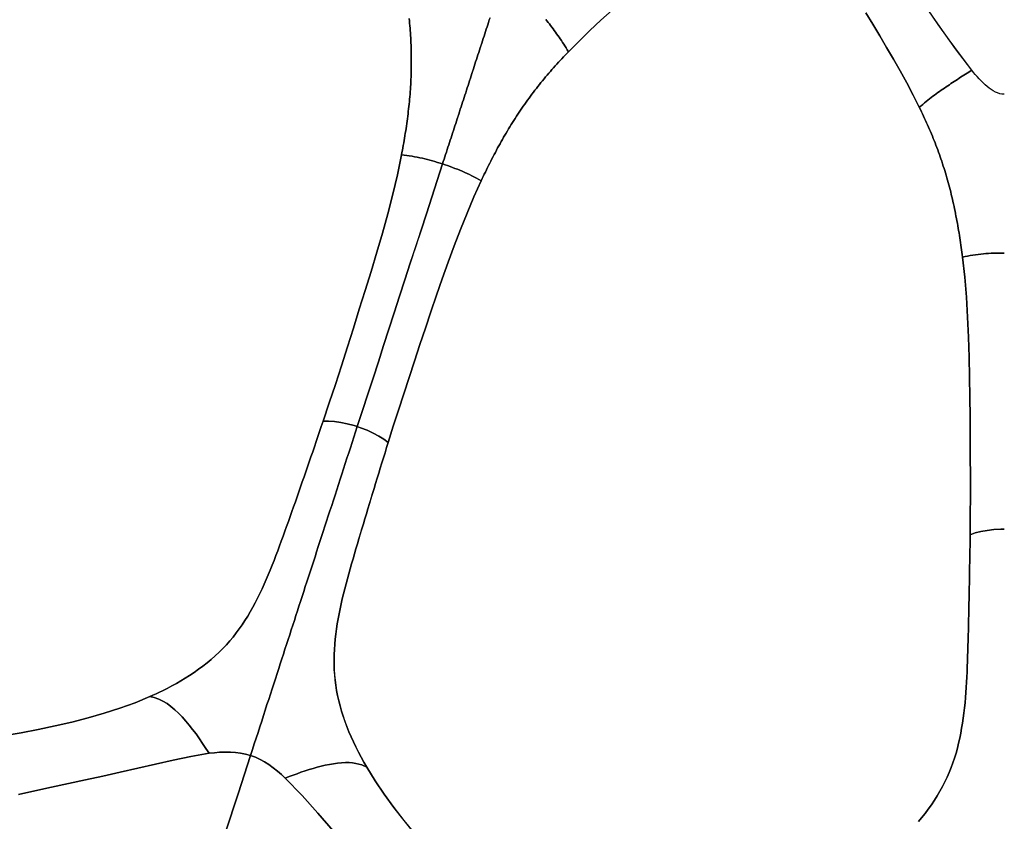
# Model space of a CAD drawing. Header units: centimetres. Extents: x -49.6 to 49.6, y -49.6 to 49.6.
# Tile 9 of 61: x -12.6 to 0, y -30.6 to -20.3. Entities that reach past the tile are written whole.
import ezdxf

# ---------------------------------------------------------------- set-up
doc = ezdxf.new("R2010")
doc.units = ezdxf.units.CM
doc.layers.get('0').update_dxf_attribs({"true_color": 0x5890e1})

msp = doc.modelspace()

# ---------------------------------------------------------------- linework, layer by layer
at = {"color": 16, "true_color": 0x870606}
for points in [[(-5.029, -20.199, 0), (-5.173, -20.329, 0), (-5.314, -20.46, 0), (-5.453, -20.595, 0), (-5.589, -20.732, 0), (-5.611, -20.754, 0), (-5.632, -20.777, 0), (-5.654, -20.799, 0), (-5.675, -20.822, 0), (-5.696, -20.845, 0), (-5.717, -20.868, 0), (-5.738, -20.891, 0), (-5.759, -20.914, 0), (-5.78, -20.937, 0), (-5.801, -20.961, 0), (-5.821, -20.984, 0), (-5.842, -21.008, 0), (-5.862, -21.032, 0), (-5.882, -21.056, 0), (-5.902, -21.08, 0), (-5.922, -21.104, 0), (-5.942, -21.128, 0), (-5.962, -21.153, 0), (-5.981, -21.177, 0), (-6.001, -21.202, 0), (-6.02, -21.227, 0), (-6.039, -21.252, 0), (-6.058, -21.277, 0), (-6.077, -21.302, 0), (-6.095, -21.328, 0), (-6.114, -21.353, 0), (-6.132, -21.379, 0), (-6.15, -21.404, 0), (-6.168, -21.43, 0), (-6.186, -21.456, 0), (-6.203, -21.482, 0), (-6.221, -21.508, 0), (-6.238, -21.534, 0), (-6.256, -21.56, 0), (-6.273, -21.587, 0), (-6.29, -21.614, 0), (-6.307, -21.64, 0), (-6.323, -21.667, 0), (-6.34, -21.694, 0), (-6.356, -21.721, 0), (-6.372, -21.748, 0), (-6.388, -21.775, 0), (-6.404, -21.802, 0), (-6.42, -21.829, 0), (-6.435, -21.856, 0), (-6.451, -21.884, 0), (-6.466, -21.911, 0), (-6.481, -21.938, 0), (-6.497, -21.966, 0), (-6.512, -21.994, 0), (-6.526, -22.022, 0), (-6.541, -22.049, 0), (-6.556, -22.077, 0), (-6.57, -22.105, 0), (-6.585, -22.133, 0), (-6.599, -22.161, 0), (-6.613, -22.189, 0), (-6.627, -22.217, 0), (-6.641, -22.245, 0), (-6.655, -22.274, 0), (-6.668, -22.302, 0), (-6.682, -22.33, 0), (-6.695, -22.358, 0), (-6.708, -22.387, 0), (-6.802, -22.593, 0), (-6.89, -22.8, 0), (-6.974, -23.01, 0), (-7.055, -23.219, 0), (-7.133, -23.431, 0), (-7.208, -23.643, 0), (-7.281, -23.854, 0), (-7.352, -24.064, 0), (-7.423, -24.276, 0), (-7.494, -24.486, 0), (-7.564, -24.697, 0), (-7.633, -24.906, 0), (-7.702, -25.116, 0), (-7.77, -25.324, 0), (-7.836, -25.533, 0), (-7.901, -25.74, 0), (-7.921, -25.806, 0), (-7.941, -25.872, 0), (-7.962, -25.938, 0), (-7.982, -26.003, 0), (-8.002, -26.069, 0), (-8.022, -26.134, 0), (-8.042, -26.199, 0), (-8.062, -26.264, 0), (-8.082, -26.329, 0), (-8.102, -26.394, 0), (-8.122, -26.459, 0), (-8.141, -26.524, 0), (-8.161, -26.589, 0), (-8.18, -26.653, 0), (-8.2, -26.718, 0), (-8.219, -26.782, 0), (-8.238, -26.847, 0), (-8.258, -26.911, 0), (-8.276, -26.975, 0), (-8.295, -27.039, 0), (-8.314, -27.104, 0), (-8.333, -27.168, 0), (-8.351, -27.232, 0), (-8.37, -27.296, 0), (-8.388, -27.36, 0), (-8.406, -27.424, 0), (-8.423, -27.488, 0), (-8.441, -27.552, 0), (-8.457, -27.616, 0), (-8.473, -27.68, 0), (-8.489, -27.744, 0), (-8.504, -27.808, 0), (-8.518, -27.872, 0), (-8.531, -27.936, 0), (-8.543, -28, 0), (-8.554, -28.065, 0), (-8.564, -28.13, 0), (-8.573, -28.195, 0), (-8.58, -28.26, 0), (-8.586, -28.325, 0), (-8.591, -28.391, 0), (-8.594, -28.456, 0), (-8.595, -28.522, 0), (-8.594, -28.588, 0), (-8.592, -28.653, 0), (-8.588, -28.719, 0), (-8.581, -28.785, 0), (-8.573, -28.851, 0), (-8.562, -28.917, 0), (-8.549, -28.984, 0), (-8.534, -29.05, 0), (-8.517, -29.116, 0), (-8.498, -29.183, 0), (-8.477, -29.249, 0), (-8.455, -29.315, 0), (-8.43, -29.38, 0), (-8.404, -29.447, 0), (-8.376, -29.512, 0), (-8.347, -29.577, 0), (-8.316, -29.642, 0), (-8.283, -29.708, 0), (-8.249, -29.773, 0), (-8.213, -29.837, 0), (-8.176, -29.901, 0), (-8.069, -30.075, 0), (-7.953, -30.246, 0), (-7.828, -30.417, 0), (-7.698, -30.585, 0), (-7.557, -30.754, 0)], [(-5.881, -20.318, 0), (-5.865, -20.338, 0), (-5.849, -20.357, 0), (-5.834, -20.377, 0), (-5.818, -20.398, 0), (-5.803, -20.418, 0), (-5.787, -20.438, 0), (-5.772, -20.459, 0), (-5.756, -20.48, 0), (-5.741, -20.501, 0), (-5.726, -20.523, 0), (-5.71, -20.544, 0), (-5.695, -20.566, 0), (-5.68, -20.589, 0), (-5.664, -20.612, 0), (-5.649, -20.635, 0), (-5.634, -20.658, 0), (-5.619, -20.683, 0), (-5.604, -20.707, 0), (-5.589, -20.732, 0), (-5.453, -20.595, 0), (-5.314, -20.46, 0), (-5.173, -20.329, 0), (-5.029, -20.199, 0)], [(-1.776, -20.235, 0), (-1.686, -20.381, 0), (-1.597, -20.528, 0), (-1.509, -20.677, 0), (-1.421, -20.827, 0), (-1.335, -20.978, 0), (-1.251, -21.131, 0), (-1.169, -21.287, 0), (-1.09, -21.444, 0), (-1.068, -21.426, 0), (-1.046, -21.407, 0), (-1.024, -21.389, 0), (-1.003, -21.371, 0), (-0.981, -21.354, 0), (-0.96, -21.337, 0), (-0.938, -21.32, 0), (-0.917, -21.304, 0), (-0.895, -21.288, 0), (-0.874, -21.272, 0), (-0.853, -21.257, 0), (-0.832, -21.242, 0), (-0.811, -21.227, 0), (-0.789, -21.212, 0), (-0.768, -21.198, 0), (-0.747, -21.183, 0), (-0.726, -21.169, 0), (-0.705, -21.155, 0), (-0.685, -21.141, 0), (-0.664, -21.127, 0), (-0.643, -21.114, 0), (-0.622, -21.1, 0), (-0.601, -21.087, 0), (-0.581, -21.073, 0), (-0.56, -21.06, 0), (-0.539, -21.047, 0), (-0.519, -21.034, 0), (-0.498, -21.021, 0), (-0.478, -21.009, 0), (-0.457, -20.996, 0), (-0.437, -20.983, 0), (-0.416, -20.97, 0), (-0.624, -20.695, 0), (-0.822, -20.416, 0), (-1.018, -20.136, 0)], [(0, -21.277, 0), (-0.03, -21.275, 0), (-0.059, -21.27, 0), (-0.087, -21.261, 0), (-0.114, -21.249, 0), (-0.143, -21.234, 0), (-0.17, -21.217, 0), (-0.196, -21.198, 0), (-0.221, -21.178, 0), (-0.247, -21.155, 0), (-0.273, -21.13, 0), (-0.299, -21.105, 0), (-0.324, -21.078, 0), (-0.348, -21.051, 0), (-0.372, -21.024, 0), (-0.395, -20.997, 0), (-0.416, -20.97, 0), (-0.564, -20.777, 0), (-0.707, -20.58, 0), (-0.847, -20.382, 0), (-0.986, -20.183, 0)], [(-12.832, -29.5, 0), (-12.609, -29.46, 0), (-12.39, -29.417, 0), (-12.172, -29.372, 0), (-11.959, -29.323, 0), (-11.748, -29.268, 0), (-11.543, -29.21, 0), (-11.342, -29.145, 0), (-11.147, -29.075, 0), (-10.958, -28.997, 0), (-10.917, -28.978, 0), (-10.876, -28.96, 0), (-10.835, -28.941, 0), (-10.795, -28.921, 0), (-10.735, -28.891, 0), (-10.675, -28.86, 0), (-10.617, -28.828, 0), (-10.56, -28.795, 0), (-10.504, -28.761, 0), (-10.448, -28.726, 0), (-10.39, -28.687, 0), (-10.333, -28.647, 0), (-10.278, -28.607, 0), (-10.224, -28.564, 0), (-10.172, -28.521, 0), (-10.12, -28.476, 0), (-10.07, -28.429, 0), (-10.022, -28.381, 0), (-9.976, -28.333, 0), (-9.932, -28.283, 0), (-9.89, -28.233, 0), (-9.85, -28.181, 0), (-9.811, -28.129, 0), (-9.773, -28.075, 0), (-9.737, -28.021, 0), (-9.702, -27.965, 0), (-9.669, -27.909, 0), (-9.636, -27.852, 0), (-9.605, -27.794, 0), (-9.575, -27.736, 0), (-9.546, -27.677, 0), (-9.518, -27.617, 0), (-9.49, -27.557, 0), (-9.464, -27.496, 0), (-9.438, -27.436, 0), (-9.413, -27.375, 0), (-9.388, -27.314, 0), (-9.364, -27.252, 0), (-9.341, -27.19, 0), (-9.317, -27.128, 0), (-9.294, -27.066, 0), (-9.271, -27.003, 0), (-9.248, -26.941, 0), (-9.226, -26.878, 0), (-9.203, -26.816, 0), (-9.181, -26.753, 0), (-9.158, -26.69, 0), (-9.136, -26.626, 0), (-9.113, -26.563, 0), (-9.091, -26.499, 0), (-9.069, -26.436, 0), (-9.046, -26.372, 0), (-9.024, -26.308, 0), (-9.002, -26.244, 0), (-8.98, -26.18, 0), (-8.958, -26.116, 0), (-8.935, -26.051, 0), (-8.913, -25.987, 0), (-8.891, -25.923, 0), (-8.869, -25.858, 0), (-8.847, -25.794, 0), (-8.825, -25.729, 0), (-8.803, -25.664, 0), (-8.781, -25.599, 0), (-8.758, -25.534, 0), (-8.736, -25.469, 0), (-8.656, -25.233, 0), (-8.578, -24.995, 0), (-8.5, -24.756, 0), (-8.423, -24.516, 0), (-8.347, -24.275, 0), (-8.271, -24.033, 0), (-8.195, -23.791, 0), (-8.12, -23.547, 0), (-8.045, -23.302, 0), (-7.974, -23.056, 0), (-7.905, -22.808, 0), (-7.841, -22.559, 0), (-7.783, -22.308, 0), (-7.73, -22.055, 0), (-7.724, -22.024, 0), (-7.718, -21.994, 0), (-7.713, -21.963, 0), (-7.707, -21.932, 0), (-7.702, -21.902, 0), (-7.696, -21.871, 0), (-7.691, -21.84, 0), (-7.686, -21.809, 0), (-7.681, -21.778, 0), (-7.676, -21.747, 0), (-7.672, -21.716, 0), (-7.667, -21.685, 0), (-7.663, -21.654, 0), (-7.658, -21.622, 0), (-7.654, -21.591, 0), (-7.65, -21.56, 0), (-7.646, -21.529, 0), (-7.643, -21.497, 0), (-7.639, -21.466, 0), (-7.636, -21.434, 0), (-7.632, -21.403, 0), (-7.629, -21.372, 0), (-7.626, -21.34, 0), (-7.624, -21.309, 0), (-7.621, -21.277, 0), (-7.619, -21.246, 0), (-7.616, -21.214, 0), (-7.614, -21.183, 0), (-7.612, -21.151, 0), (-7.611, -21.119, 0), (-7.609, -21.088, 0), (-7.608, -21.056, 0), (-7.607, -21.025, 0), (-7.606, -20.994, 0), (-7.605, -20.962, 0), (-7.604, -20.931, 0), (-7.604, -20.9, 0), (-7.604, -20.868, 0), (-7.604, -20.837, 0), (-7.604, -20.806, 0), (-7.604, -20.774, 0), (-7.605, -20.743, 0), (-7.605, -20.712, 0), (-7.606, -20.68, 0), (-7.607, -20.649, 0), (-7.609, -20.617, 0), (-7.61, -20.586, 0), (-7.612, -20.554, 0), (-7.614, -20.523, 0), (-7.616, -20.492, 0), (-7.618, -20.461, 0), (-7.621, -20.43, 0), (-7.623, -20.399, 0), (-7.626, -20.368, 0), (-7.629, -20.337, 0), (-7.632, -20.306, 0)], [(-7.632, -20.306, 0), (-7.629, -20.337, 0), (-7.626, -20.368, 0), (-7.623, -20.399, 0), (-7.621, -20.43, 0), (-7.618, -20.461, 0), (-7.616, -20.492, 0), (-7.614, -20.523, 0), (-7.612, -20.554, 0), (-7.61, -20.586, 0), (-7.609, -20.617, 0), (-7.607, -20.649, 0), (-7.606, -20.68, 0), (-7.605, -20.712, 0), (-7.605, -20.743, 0), (-7.604, -20.774, 0), (-7.604, -20.806, 0), (-7.604, -20.837, 0), (-7.604, -20.868, 0), (-7.604, -20.9, 0), (-7.604, -20.931, 0), (-7.605, -20.962, 0), (-7.606, -20.994, 0), (-7.607, -21.025, 0), (-7.608, -21.056, 0), (-7.609, -21.088, 0), (-7.611, -21.119, 0), (-7.612, -21.151, 0), (-7.614, -21.183, 0), (-7.616, -21.214, 0), (-7.619, -21.246, 0), (-7.621, -21.277, 0), (-7.624, -21.309, 0), (-7.626, -21.34, 0), (-7.629, -21.372, 0), (-7.632, -21.403, 0), (-7.636, -21.434, 0), (-7.639, -21.466, 0), (-7.643, -21.497, 0), (-7.646, -21.529, 0), (-7.65, -21.56, 0), (-7.654, -21.591, 0), (-7.658, -21.622, 0), (-7.663, -21.654, 0), (-7.667, -21.685, 0), (-7.672, -21.716, 0), (-7.676, -21.747, 0), (-7.681, -21.778, 0), (-7.686, -21.809, 0), (-7.691, -21.84, 0), (-7.696, -21.871, 0), (-7.702, -21.902, 0), (-7.707, -21.932, 0), (-7.713, -21.963, 0), (-7.718, -21.994, 0), (-7.724, -22.024, 0), (-7.73, -22.055, 0), (-7.696, -22.059, 0), (-7.663, -22.062, 0), (-7.63, -22.067, 0), (-7.594, -22.072, 0), (-7.562, -22.078, 0), (-7.529, -22.084, 0), (-7.496, -22.091, 0), (-7.462, -22.098, 0), (-7.43, -22.106, 0), (-7.398, -22.114, 0), (-7.366, -22.123, 0), (-7.333, -22.132, 0), (-7.301, -22.141, 0), (-7.268, -22.151, 0), (-7.236, -22.161, 0), (-7.203, -22.171, 0), (-7.194, -22.14, 0), (-7.184, -22.11, 0), (-7.174, -22.079, 0), (-7.164, -22.048, 0), (-7.154, -22.018, 0), (-7.144, -21.987, 0), (-7.134, -21.956, 0), (-7.124, -21.926, 0), (-7.114, -21.895, 0), (-7.104, -21.865, 0), (-7.094, -21.834, 0), (-7.084, -21.804, 0), (-7.074, -21.774, 0), (-7.065, -21.743, 0), (-7.055, -21.713, 0), (-7.045, -21.683, 0), (-7.035, -21.652, 0), (-7.025, -21.622, 0), (-7.015, -21.591, 0), (-7.005, -21.561, 0), (-6.996, -21.531, 0), (-6.986, -21.501, 0), (-6.976, -21.47, 0), (-6.966, -21.44, 0), (-6.956, -21.409, 0), (-6.946, -21.379, 0), (-6.936, -21.349, 0), (-6.927, -21.318, 0), (-6.917, -21.288, 0), (-6.907, -21.258, 0), (-6.897, -21.227, 0), (-6.887, -21.197, 0), (-6.877, -21.166, 0), (-6.867, -21.134, 0), (-6.857, -21.104, 0), (-6.847, -21.073, 0), (-6.837, -21.043, 0), (-6.827, -21.012, 0), (-6.817, -20.982, 0), (-6.808, -20.952, 0), (-6.798, -20.923, 0), (-6.788, -20.893, 0), (-6.779, -20.863, 0), (-6.769, -20.833, 0), (-6.759, -20.803, 0), (-6.75, -20.773, 0), (-6.74, -20.743, 0), (-6.73, -20.713, 0), (-6.72, -20.683, 0), (-6.71, -20.653, 0), (-6.701, -20.623, 0), (-6.691, -20.593, 0), (-6.681, -20.563, 0), (-6.672, -20.534, 0), (-6.662, -20.504, 0), (-6.652, -20.474, 0), (-6.643, -20.445, 0), (-6.633, -20.415, 0), (-6.623, -20.386, 0), (-6.614, -20.356, 0), (-6.604, -20.325, 0), (-6.594, -20.296, 0)], [(-6.595, -20.296, 0), (-6.604, -20.325, 0), (-6.614, -20.356, 0), (-6.624, -20.386, 0), (-6.633, -20.415, 0), (-6.643, -20.445, 0), (-6.652, -20.474, 0), (-6.662, -20.504, 0), (-6.672, -20.534, 0), (-6.681, -20.563, 0), (-6.691, -20.593, 0), (-6.701, -20.623, 0), (-6.711, -20.653, 0), (-6.72, -20.683, 0), (-6.73, -20.713, 0), (-6.74, -20.743, 0), (-6.75, -20.773, 0), (-6.759, -20.803, 0), (-6.769, -20.833, 0), (-6.779, -20.863, 0), (-6.788, -20.893, 0), (-6.798, -20.923, 0), (-6.808, -20.952, 0), (-6.818, -20.982, 0), (-6.827, -21.012, 0), (-6.837, -21.043, 0), (-6.847, -21.073, 0), (-6.857, -21.104, 0), (-6.867, -21.134, 0), (-6.877, -21.166, 0), (-6.887, -21.197, 0), (-6.897, -21.227, 0), (-6.907, -21.258, 0), (-6.917, -21.288, 0), (-6.927, -21.318, 0), (-6.937, -21.349, 0), (-6.947, -21.379, 0), (-6.956, -21.409, 0), (-6.966, -21.44, 0), (-6.976, -21.47, 0), (-6.986, -21.501, 0), (-6.996, -21.531, 0), (-7.006, -21.561, 0), (-7.016, -21.591, 0), (-7.025, -21.622, 0), (-7.035, -21.652, 0), (-7.045, -21.683, 0), (-7.055, -21.713, 0), (-7.065, -21.743, 0), (-7.075, -21.774, 0), (-7.085, -21.804, 0), (-7.094, -21.834, 0), (-7.104, -21.865, 0), (-7.114, -21.895, 0), (-7.124, -21.926, 0), (-7.134, -21.956, 0), (-7.144, -21.987, 0), (-7.154, -22.018, 0), (-7.164, -22.048, 0), (-7.174, -22.079, 0), (-7.184, -22.11, 0), (-7.194, -22.14, 0), (-7.204, -22.171, 0), (-7.172, -22.181, 0), (-7.139, -22.192, 0), (-7.107, -22.204, 0), (-7.075, -22.215, 0), (-7.044, -22.227, 0), (-7.013, -22.239, 0), (-6.982, -22.251, 0), (-6.952, -22.264, 0), (-6.92, -22.278, 0), (-6.888, -22.292, 0), (-6.858, -22.306, 0), (-6.829, -22.321, 0), (-6.796, -22.338, 0), (-6.767, -22.354, 0), (-6.738, -22.37, 0), (-6.708, -22.387, 0), (-6.695, -22.358, 0), (-6.682, -22.33, 0), (-6.668, -22.302, 0), (-6.655, -22.274, 0), (-6.641, -22.245, 0), (-6.627, -22.217, 0), (-6.613, -22.189, 0), (-6.599, -22.161, 0), (-6.585, -22.133, 0), (-6.57, -22.105, 0), (-6.556, -22.077, 0), (-6.541, -22.049, 0), (-6.526, -22.022, 0), (-6.512, -21.994, 0), (-6.497, -21.966, 0), (-6.481, -21.938, 0), (-6.466, -21.911, 0), (-6.451, -21.884, 0), (-6.435, -21.856, 0), (-6.42, -21.829, 0), (-6.404, -21.802, 0), (-6.388, -21.775, 0), (-6.372, -21.748, 0), (-6.356, -21.721, 0), (-6.34, -21.694, 0), (-6.323, -21.667, 0), (-6.307, -21.64, 0), (-6.29, -21.614, 0), (-6.273, -21.587, 0), (-6.256, -21.56, 0), (-6.238, -21.534, 0), (-6.221, -21.508, 0), (-6.203, -21.482, 0), (-6.186, -21.456, 0), (-6.168, -21.43, 0), (-6.15, -21.404, 0), (-6.132, -21.379, 0), (-6.114, -21.353, 0), (-6.095, -21.328, 0), (-6.077, -21.302, 0), (-6.058, -21.277, 0), (-6.039, -21.252, 0), (-6.02, -21.227, 0), (-6.001, -21.202, 0), (-5.981, -21.177, 0), (-5.962, -21.153, 0), (-5.942, -21.128, 0), (-5.922, -21.104, 0), (-5.902, -21.08, 0), (-5.882, -21.056, 0), (-5.862, -21.032, 0), (-5.842, -21.008, 0), (-5.821, -20.984, 0), (-5.801, -20.961, 0), (-5.78, -20.937, 0), (-5.759, -20.914, 0), (-5.738, -20.891, 0), (-5.717, -20.868, 0), (-5.696, -20.845, 0), (-5.675, -20.822, 0), (-5.654, -20.799, 0), (-5.632, -20.777, 0), (-5.611, -20.754, 0), (-5.589, -20.732, 0), (-5.604, -20.707, 0), (-5.619, -20.683, 0), (-5.634, -20.658, 0), (-5.649, -20.635, 0), (-5.664, -20.612, 0), (-5.68, -20.589, 0), (-5.695, -20.566, 0), (-5.71, -20.544, 0), (-5.726, -20.523, 0), (-5.741, -20.501, 0), (-5.756, -20.48, 0), (-5.772, -20.459, 0), (-5.787, -20.438, 0), (-5.803, -20.418, 0), (-5.818, -20.398, 0), (-5.834, -20.377, 0), (-5.849, -20.357, 0), (-5.865, -20.338, 0), (-5.881, -20.318, 0)], [(-1.102, -30.599, 0), (-1.06, -30.549, 0), (-1.017, -30.494, 0), (-0.975, -30.439, 0), (-0.935, -30.383, 0), (-0.897, -30.326, 0), (-0.86, -30.268, 0), (-0.826, -30.209, 0), (-0.793, -30.15, 0), (-0.761, -30.089, 0), (-0.733, -30.029, 0), (-0.706, -29.968, 0), (-0.682, -29.907, 0), (-0.659, -29.846, 0), (-0.638, -29.784, 0), (-0.619, -29.721, 0), (-0.602, -29.658, 0), (-0.586, -29.595, 0), (-0.571, -29.531, 0), (-0.558, -29.467, 0), (-0.547, -29.402, 0), (-0.536, -29.337, 0), (-0.526, -29.272, 0), (-0.518, -29.207, 0), (-0.511, -29.141, 0), (-0.504, -29.075, 0), (-0.498, -29.009, 0), (-0.493, -28.944, 0), (-0.489, -28.878, 0), (-0.485, -28.812, 0), (-0.481, -28.746, 0), (-0.478, -28.68, 0), (-0.476, -28.613, 0), (-0.473, -28.547, 0), (-0.471, -28.48, 0), (-0.469, -28.414, 0), (-0.466, -28.347, 0), (-0.464, -28.28, 0), (-0.463, -28.213, 0), (-0.461, -28.146, 0), (-0.459, -28.079, 0), (-0.458, -28.011, 0), (-0.456, -27.944, 0), (-0.454, -27.877, 0), (-0.453, -27.809, 0), (-0.452, -27.742, 0), (-0.45, -27.674, 0), (-0.449, -27.606, 0), (-0.448, -27.538, 0), (-0.447, -27.469, 0), (-0.446, -27.401, 0), (-0.445, -27.333, 0), (-0.444, -27.265, 0), (-0.443, -27.197, 0), (-0.441, -27.128, 0), (-0.44, -27.06, 0), (-0.439, -26.991, 0), (-0.438, -26.922, 0), (-0.436, -26.673, 0), (-0.434, -26.422, 0), (-0.434, -26.171, 0), (-0.436, -25.919, 0), (-0.437, -25.667, 0), (-0.44, -25.413, 0), (-0.443, -25.159, 0), (-0.446, -24.904, 0), (-0.451, -24.648, 0), (-0.459, -24.392, 0), (-0.471, -24.135, 0), (-0.487, -23.878, 0), (-0.508, -23.621, 0), (-0.536, -23.364, 0), (-0.54, -23.333, 0), (-0.544, -23.302, 0), (-0.548, -23.272, 0), (-0.553, -23.241, 0), (-0.557, -23.21, 0), (-0.561, -23.179, 0), (-0.566, -23.148, 0), (-0.571, -23.117, 0), (-0.576, -23.086, 0), (-0.581, -23.055, 0), (-0.586, -23.024, 0), (-0.591, -22.993, 0), (-0.596, -22.962, 0), (-0.602, -22.931, 0), (-0.608, -22.9, 0), (-0.614, -22.869, 0), (-0.62, -22.838, 0), (-0.626, -22.807, 0), (-0.632, -22.776, 0), (-0.639, -22.745, 0), (-0.645, -22.714, 0), (-0.652, -22.683, 0), (-0.659, -22.652, 0), (-0.666, -22.622, 0), (-0.673, -22.591, 0), (-0.681, -22.56, 0), (-0.688, -22.529, 0), (-0.696, -22.499, 0), (-0.704, -22.468, 0), (-0.712, -22.438, 0), (-0.72, -22.407, 0), (-0.729, -22.377, 0), (-0.737, -22.347, 0), (-0.746, -22.316, 0), (-0.755, -22.286, 0), (-0.764, -22.256, 0), (-0.773, -22.227, 0), (-0.783, -22.197, 0), (-0.793, -22.167, 0), (-0.802, -22.137, 0), (-0.812, -22.107, 0), (-0.823, -22.078, 0), (-0.833, -22.048, 0), (-0.844, -22.019, 0), (-0.854, -21.989, 0), (-0.865, -21.96, 0), (-0.877, -21.93, 0), (-0.888, -21.901, 0), (-0.899, -21.872, 0), (-0.911, -21.843, 0), (-0.923, -21.814, 0), (-0.935, -21.785, 0), (-0.947, -21.756, 0), (-0.959, -21.728, 0), (-0.971, -21.699, 0), (-0.984, -21.671, 0), (-0.997, -21.642, 0), (-1.009, -21.614, 0), (-1.022, -21.586, 0), (-1.036, -21.557, 0), (-1.049, -21.529, 0), (-1.062, -21.501, 0), (-1.076, -21.473, 0), (-1.09, -21.444, 0), (-1.169, -21.287, 0), (-1.251, -21.131, 0), (-1.335, -20.978, 0), (-1.421, -20.827, 0), (-1.509, -20.677, 0), (-1.597, -20.528, 0), (-1.686, -20.381, 0), (-1.776, -20.235, 0)], [(0, -21.277, 0), (-0.03, -21.275, 0), (-0.059, -21.27, 0), (-0.087, -21.261, 0), (-0.114, -21.249, 0), (-0.143, -21.234, 0), (-0.17, -21.217, 0), (-0.196, -21.198, 0), (-0.221, -21.178, 0), (-0.247, -21.155, 0), (-0.273, -21.13, 0), (-0.299, -21.105, 0), (-0.324, -21.078, 0), (-0.348, -21.051, 0), (-0.372, -21.024, 0), (-0.395, -20.997, 0), (-0.416, -20.97, 0), (-0.437, -20.983, 0), (-0.457, -20.996, 0), (-0.478, -21.009, 0), (-0.498, -21.021, 0), (-0.519, -21.034, 0), (-0.539, -21.047, 0), (-0.56, -21.06, 0), (-0.581, -21.073, 0), (-0.601, -21.087, 0), (-0.622, -21.1, 0), (-0.643, -21.114, 0), (-0.664, -21.127, 0), (-0.685, -21.141, 0), (-0.705, -21.155, 0), (-0.726, -21.169, 0), (-0.747, -21.183, 0), (-0.768, -21.198, 0), (-0.789, -21.212, 0), (-0.811, -21.227, 0), (-0.832, -21.242, 0), (-0.853, -21.257, 0), (-0.874, -21.272, 0), (-0.895, -21.288, 0), (-0.917, -21.304, 0), (-0.938, -21.32, 0), (-0.96, -21.337, 0), (-0.981, -21.354, 0), (-1.003, -21.371, 0), (-1.024, -21.389, 0), (-1.046, -21.407, 0), (-1.068, -21.426, 0), (-1.09, -21.444, 0), (-1.076, -21.473, 0), (-1.062, -21.501, 0), (-1.049, -21.529, 0), (-1.036, -21.557, 0), (-1.022, -21.586, 0), (-1.009, -21.614, 0), (-0.997, -21.642, 0), (-0.984, -21.671, 0), (-0.971, -21.699, 0), (-0.959, -21.728, 0), (-0.947, -21.756, 0), (-0.935, -21.785, 0), (-0.923, -21.814, 0), (-0.911, -21.843, 0), (-0.899, -21.872, 0), (-0.888, -21.901, 0), (-0.877, -21.93, 0), (-0.865, -21.96, 0), (-0.854, -21.989, 0), (-0.844, -22.019, 0), (-0.833, -22.048, 0), (-0.823, -22.078, 0), (-0.812, -22.107, 0), (-0.802, -22.137, 0), (-0.793, -22.167, 0), (-0.783, -22.197, 0), (-0.773, -22.227, 0), (-0.764, -22.256, 0), (-0.755, -22.286, 0), (-0.746, -22.316, 0), (-0.737, -22.347, 0), (-0.729, -22.377, 0), (-0.72, -22.407, 0), (-0.712, -22.438, 0), (-0.704, -22.468, 0), (-0.696, -22.499, 0), (-0.688, -22.529, 0), (-0.681, -22.56, 0), (-0.673, -22.591, 0), (-0.666, -22.622, 0), (-0.659, -22.652, 0), (-0.652, -22.683, 0), (-0.645, -22.714, 0), (-0.639, -22.745, 0), (-0.632, -22.776, 0), (-0.626, -22.807, 0), (-0.62, -22.838, 0), (-0.614, -22.869, 0), (-0.608, -22.9, 0), (-0.602, -22.931, 0), (-0.596, -22.962, 0), (-0.591, -22.993, 0), (-0.586, -23.024, 0), (-0.581, -23.055, 0), (-0.576, -23.086, 0), (-0.571, -23.117, 0), (-0.566, -23.148, 0), (-0.561, -23.179, 0), (-0.557, -23.21, 0), (-0.553, -23.241, 0), (-0.548, -23.272, 0), (-0.544, -23.302, 0), (-0.54, -23.333, 0), (-0.536, -23.364, 0), (-0.503, -23.357, 0), (-0.471, -23.351, 0), (-0.438, -23.345, 0), (-0.402, -23.339, 0), (-0.37, -23.334, 0), (-0.336, -23.33, 0), (-0.302, -23.326, 0), (-0.268, -23.323, 0), (-0.235, -23.32, 0), (-0.202, -23.318, 0), (-0.169, -23.316, 0), (-0.135, -23.314, 0), (-0.102, -23.313, 0), (-0.068, -23.312, 0), (-0.034, -23.312, 0), (0, -23.312, 0)], [(0, -23.312, 0), (-0.034, -23.312, 0), (-0.068, -23.312, 0), (-0.102, -23.313, 0), (-0.135, -23.314, 0), (-0.169, -23.316, 0), (-0.202, -23.318, 0), (-0.235, -23.32, 0), (-0.268, -23.323, 0), (-0.302, -23.326, 0), (-0.336, -23.33, 0), (-0.37, -23.334, 0), (-0.402, -23.339, 0), (-0.438, -23.345, 0), (-0.471, -23.351, 0), (-0.503, -23.357, 0), (-0.536, -23.364, 0), (-0.508, -23.621, 0), (-0.487, -23.878, 0), (-0.471, -24.135, 0), (-0.459, -24.392, 0), (-0.451, -24.648, 0), (-0.446, -24.904, 0), (-0.443, -25.159, 0), (-0.44, -25.413, 0), (-0.437, -25.667, 0), (-0.436, -25.919, 0), (-0.434, -26.171, 0), (-0.434, -26.422, 0), (-0.436, -26.673, 0), (-0.438, -26.922, 0), (-0.373, -26.9, 0), (-0.3, -26.88, 0), (-0.219, -26.866, 0), (-0.133, -26.856, 0), (-0.044, -26.852, 0), (0, -26.851, 0)], [(0, -26.851, 0), (-0.044, -26.852, 0), (-0.133, -26.856, 0), (-0.219, -26.866, 0), (-0.3, -26.88, 0), (-0.373, -26.9, 0), (-0.438, -26.922, 0), (-0.439, -26.991, 0), (-0.44, -27.06, 0), (-0.441, -27.128, 0), (-0.443, -27.197, 0), (-0.444, -27.265, 0), (-0.445, -27.333, 0), (-0.446, -27.401, 0), (-0.447, -27.469, 0), (-0.448, -27.538, 0), (-0.449, -27.606, 0), (-0.45, -27.674, 0), (-0.452, -27.742, 0), (-0.453, -27.809, 0), (-0.454, -27.877, 0), (-0.456, -27.944, 0), (-0.458, -28.011, 0), (-0.459, -28.079, 0), (-0.461, -28.146, 0), (-0.463, -28.213, 0), (-0.464, -28.28, 0), (-0.466, -28.347, 0), (-0.469, -28.414, 0), (-0.471, -28.48, 0), (-0.473, -28.547, 0), (-0.476, -28.613, 0), (-0.478, -28.68, 0), (-0.481, -28.746, 0), (-0.485, -28.812, 0), (-0.489, -28.878, 0), (-0.493, -28.944, 0), (-0.498, -29.009, 0), (-0.504, -29.075, 0), (-0.511, -29.141, 0), (-0.518, -29.207, 0), (-0.526, -29.272, 0), (-0.536, -29.337, 0), (-0.547, -29.402, 0), (-0.558, -29.467, 0), (-0.571, -29.531, 0), (-0.586, -29.595, 0), (-0.602, -29.658, 0), (-0.619, -29.721, 0), (-0.638, -29.784, 0), (-0.659, -29.846, 0), (-0.682, -29.907, 0), (-0.706, -29.968, 0), (-0.733, -30.029, 0), (-0.761, -30.089, 0), (-0.793, -30.15, 0), (-0.826, -30.209, 0), (-0.86, -30.268, 0), (-0.897, -30.326, 0), (-0.935, -30.383, 0), (-0.975, -30.439, 0), (-1.017, -30.494, 0), (-1.06, -30.549, 0), (-1.102, -30.599, 0)], [(-12.642, -30.253, 0), (-12.431, -30.205, 0), (-12.216, -30.158, 0), (-11.999, -30.111, 0), (-11.78, -30.063, 0), (-11.56, -30.015, 0), (-11.336, -29.965, 0), (-11.112, -29.914, 0), (-10.886, -29.862, 0), (-10.658, -29.811, 0), (-10.43, -29.763, 0), (-10.195, -29.723, 0), (-10.237, -29.661, 0), (-10.28, -29.597, 0), (-10.322, -29.536, 0), (-10.365, -29.476, 0), (-10.408, -29.419, 0), (-10.452, -29.363, 0), (-10.497, -29.31, 0), (-10.543, -29.258, 0), (-10.59, -29.21, 0), (-10.638, -29.165, 0), (-10.687, -29.123, 0), (-10.736, -29.087, 0), (-10.789, -29.054, 0), (-10.842, -29.028, 0), (-10.901, -29.009, 0), (-10.958, -28.997, 0), (-11.147, -29.075, 0), (-11.342, -29.145, 0), (-11.543, -29.21, 0), (-11.748, -29.268, 0), (-11.959, -29.323, 0), (-12.172, -29.372, 0), (-12.39, -29.417, 0), (-12.609, -29.46, 0), (-12.832, -29.5, 0)], [(-9.985, -30.732, 0), (-9.826, -30.243, 0), (-9.667, -29.751, 0), (-9.731, -29.733, 0), (-9.795, -29.72, 0), (-9.86, -29.712, 0), (-9.924, -29.708, 0), (-9.993, -29.707, 0), (-10.062, -29.71, 0), (-10.129, -29.716, 0), (-10.195, -29.723, 0), (-10.43, -29.763, 0), (-10.658, -29.811, 0), (-10.886, -29.862, 0), (-11.112, -29.914, 0), (-11.336, -29.965, 0), (-11.56, -30.015, 0), (-11.78, -30.063, 0), (-11.999, -30.111, 0), (-12.216, -30.158, 0), (-12.431, -30.205, 0), (-12.642, -30.253, 0)], [(-8.608, -30.715, 0), (-8.804, -30.49, 0), (-9.005, -30.264, 0), (-9.221, -30.04, 0), (-9.27, -29.995, 0), (-9.322, -29.951, 0), (-9.375, -29.908, 0), (-9.432, -29.868, 0), (-9.487, -29.833, 0), (-9.544, -29.802, 0), (-9.604, -29.775, 0), (-9.667, -29.751, 0), (-9.826, -30.243, 0), (-9.985, -30.732, 0)], [(-7.557, -30.754, 0), (-7.697, -30.585, 0), (-7.828, -30.417, 0), (-7.953, -30.246, 0), (-8.069, -30.075, 0), (-8.176, -29.901, 0), (-8.24, -29.873, 0), (-8.276, -29.862, 0), (-8.314, -29.853, 0), (-8.357, -29.846, 0), (-8.402, -29.843, 0), (-8.45, -29.843, 0), (-8.5, -29.845, 0), (-8.55, -29.85, 0), (-8.602, -29.857, 0), (-8.655, -29.866, 0), (-8.707, -29.877, 0), (-8.759, -29.889, 0), (-8.812, -29.903, 0), (-8.864, -29.917, 0), (-8.916, -29.933, 0), (-8.967, -29.949, 0), (-9.019, -29.967, 0), (-9.069, -29.985, 0), (-9.12, -30.003, 0), (-9.17, -30.022, 0), (-9.221, -30.04, 0), (-9.004, -30.264, 0), (-8.804, -30.49, 0), (-8.608, -30.715, 0)]]:
    msp.add_polyline3d(points, dxfattribs=at)
for points in [[(-8.656, -25.233, 0), (-8.736, -25.469, 0), (-8.667, -25.468, 0), (-8.591, -25.472, 0), (-8.51, -25.483, 0), (-8.425, -25.501, 0), (-8.339, -25.524, 0), (-8.297, -25.537, 0), (-8.23, -25.331, 0), (-8.163, -25.123, 0), (-8.095, -24.915, 0), (-8.027, -24.706, 0), (-7.959, -24.497, 0), (-7.891, -24.288, 0), (-7.823, -24.077, 0), (-7.754, -23.866, 0), (-7.686, -23.655, 0), (-7.617, -23.444, 0), (-7.548, -23.232, 0), (-7.479, -23.019, 0), (-7.411, -22.808, 0), (-7.342, -22.597, 0), (-7.273, -22.384, 0), (-7.203, -22.171, 0), (-7.236, -22.161, 0), (-7.268, -22.151, 0), (-7.301, -22.141, 0), (-7.333, -22.132, 0), (-7.366, -22.123, 0), (-7.398, -22.114, 0), (-7.43, -22.106, 0), (-7.462, -22.098, 0), (-7.496, -22.091, 0), (-7.529, -22.084, 0), (-7.562, -22.078, 0), (-7.594, -22.072, 0), (-7.63, -22.067, 0), (-7.663, -22.062, 0), (-7.696, -22.059, 0), (-7.73, -22.055, 0), (-7.783, -22.308, 0), (-7.841, -22.559, 0), (-7.905, -22.808, 0), (-7.974, -23.056, 0), (-8.045, -23.302, 0), (-8.12, -23.547, 0), (-8.195, -23.791, 0), (-8.271, -24.033, 0), (-8.347, -24.275, 0), (-8.423, -24.516, 0), (-8.5, -24.756, 0), (-8.578, -24.995, 0)], [(-8.231, -25.331, 0), (-8.297, -25.537, 0), (-8.254, -25.552, 0), (-8.171, -25.584, 0), (-8.092, -25.619, 0), (-8.02, -25.658, 0), (-7.956, -25.699, 0), (-7.901, -25.74, 0), (-7.836, -25.533, 0), (-7.77, -25.324, 0), (-7.702, -25.116, 0), (-7.633, -24.906, 0), (-7.564, -24.697, 0), (-7.494, -24.486, 0), (-7.423, -24.276, 0), (-7.352, -24.064, 0), (-7.281, -23.854, 0), (-7.208, -23.643, 0), (-7.133, -23.431, 0), (-7.055, -23.219, 0), (-6.974, -23.01, 0), (-6.89, -22.8, 0), (-6.802, -22.593, 0), (-6.708, -22.387, 0), (-6.738, -22.37, 0), (-6.767, -22.354, 0), (-6.796, -22.338, 0), (-6.829, -22.321, 0), (-6.858, -22.306, 0), (-6.888, -22.292, 0), (-6.92, -22.278, 0), (-6.952, -22.264, 0), (-6.982, -22.251, 0), (-7.013, -22.239, 0), (-7.044, -22.227, 0), (-7.075, -22.215, 0), (-7.107, -22.204, 0), (-7.139, -22.192, 0), (-7.172, -22.181, 0), (-7.204, -22.171, 0), (-7.273, -22.384, 0), (-7.342, -22.597, 0), (-7.411, -22.808, 0), (-7.479, -23.019, 0), (-7.549, -23.232, 0), (-7.617, -23.444, 0), (-7.686, -23.655, 0), (-7.754, -23.866, 0), (-7.823, -24.077, 0), (-7.892, -24.288, 0), (-7.96, -24.497, 0), (-8.027, -24.706, 0), (-8.095, -24.915, 0), (-8.163, -25.123, 0)], [(-10.736, -29.087, 0), (-10.687, -29.123, 0), (-10.638, -29.165, 0), (-10.59, -29.21, 0), (-10.543, -29.258, 0), (-10.497, -29.31, 0), (-10.452, -29.363, 0), (-10.408, -29.419, 0), (-10.365, -29.476, 0), (-10.322, -29.536, 0), (-10.28, -29.597, 0), (-10.237, -29.661, 0), (-10.195, -29.723, 0), (-10.129, -29.716, 0), (-10.062, -29.71, 0), (-9.993, -29.707, 0), (-9.924, -29.708, 0), (-9.86, -29.712, 0), (-9.795, -29.72, 0), (-9.731, -29.733, 0), (-9.667, -29.751, 0), (-9.642, -29.676, 0), (-9.618, -29.602, 0), (-9.594, -29.528, 0), (-9.57, -29.455, 0), (-9.547, -29.383, 0), (-9.523, -29.311, 0), (-9.5, -29.24, 0), (-9.477, -29.169, 0), (-9.455, -29.1, 0), (-9.433, -29.032, 0), (-9.411, -28.964, 0), (-9.389, -28.898, 0), (-9.368, -28.832, 0), (-9.347, -28.767, 0), (-9.326, -28.702, 0), (-9.305, -28.638, 0), (-9.285, -28.576, 0), (-9.264, -28.513, 0), (-9.244, -28.451, 0), (-9.224, -28.389, 0), (-9.204, -28.328, 0), (-9.184, -28.266, 0), (-9.164, -28.204, 0), (-9.144, -28.143, 0), (-9.124, -28.081, 0), (-9.104, -28.02, 0), (-9.084, -27.959, 0), (-9.065, -27.899, 0), (-9.045, -27.838, 0), (-9.025, -27.777, 0), (-9.005, -27.714, 0), (-8.984, -27.65, 0), (-8.964, -27.587, 0), (-8.943, -27.525, 0), (-8.922, -27.461, 0), (-8.902, -27.398, 0), (-8.881, -27.334, 0), (-8.86, -27.269, 0), (-8.839, -27.205, 0), (-8.818, -27.14, 0), (-8.797, -27.075, 0), (-8.776, -27.01, 0), (-8.755, -26.944, 0), (-8.733, -26.879, 0), (-8.712, -26.813, 0), (-8.69, -26.747, 0), (-8.669, -26.68, 0), (-8.647, -26.614, 0), (-8.625, -26.547, 0), (-8.604, -26.48, 0), (-8.582, -26.414, 0), (-8.56, -26.346, 0), (-8.538, -26.279, 0), (-8.517, -26.212, 0), (-8.495, -26.145, 0), (-8.473, -26.077, 0), (-8.451, -26.01, 0), (-8.429, -25.942, 0), (-8.407, -25.874, 0), (-8.385, -25.807, 0), (-8.363, -25.739, 0), (-8.341, -25.672, 0), (-8.319, -25.605, 0), (-8.297, -25.537, 0), (-8.339, -25.524, 0), (-8.425, -25.501, 0), (-8.51, -25.483, 0), (-8.591, -25.472, 0), (-8.667, -25.468, 0), (-8.736, -25.469, 0), (-8.758, -25.534, 0), (-8.781, -25.599, 0), (-8.803, -25.664, 0), (-8.825, -25.729, 0), (-8.847, -25.794, 0), (-8.869, -25.858, 0), (-8.891, -25.923, 0), (-8.913, -25.987, 0), (-8.935, -26.051, 0), (-8.958, -26.116, 0), (-8.98, -26.18, 0), (-9.002, -26.244, 0), (-9.024, -26.308, 0), (-9.046, -26.372, 0), (-9.069, -26.436, 0), (-9.091, -26.499, 0), (-9.113, -26.563, 0), (-9.136, -26.626, 0), (-9.158, -26.69, 0), (-9.181, -26.753, 0), (-9.203, -26.816, 0), (-9.226, -26.878, 0), (-9.248, -26.941, 0), (-9.271, -27.003, 0), (-9.294, -27.066, 0), (-9.317, -27.128, 0), (-9.341, -27.19, 0), (-9.364, -27.252, 0), (-9.388, -27.314, 0), (-9.413, -27.375, 0), (-9.438, -27.436, 0), (-9.464, -27.496, 0), (-9.49, -27.557, 0), (-9.518, -27.617, 0), (-9.546, -27.677, 0), (-9.575, -27.736, 0), (-9.605, -27.794, 0), (-9.636, -27.852, 0), (-9.669, -27.909, 0), (-9.702, -27.965, 0), (-9.737, -28.021, 0), (-9.773, -28.075, 0), (-9.811, -28.129, 0), (-9.85, -28.181, 0), (-9.89, -28.233, 0), (-9.932, -28.283, 0), (-9.976, -28.333, 0), (-10.022, -28.381, 0), (-10.07, -28.429, 0), (-10.12, -28.476, 0), (-10.172, -28.521, 0), (-10.224, -28.564, 0), (-10.278, -28.607, 0), (-10.333, -28.647, 0), (-10.39, -28.687, 0), (-10.448, -28.726, 0), (-10.504, -28.761, 0), (-10.56, -28.795, 0), (-10.617, -28.828, 0), (-10.675, -28.86, 0), (-10.735, -28.891, 0), (-10.795, -28.921, 0), (-10.835, -28.941, 0), (-10.876, -28.96, 0), (-10.917, -28.978, 0), (-10.958, -28.997, 0), (-10.901, -29.009, 0), (-10.842, -29.028, 0), (-10.789, -29.054, 0)], [(-9.604, -29.775, 0), (-9.544, -29.802, 0), (-9.487, -29.833, 0), (-9.432, -29.868, 0), (-9.375, -29.908, 0), (-9.321, -29.951, 0), (-9.27, -29.995, 0), (-9.221, -30.04, 0), (-9.17, -30.022, 0), (-9.12, -30.003, 0), (-9.069, -29.985, 0), (-9.019, -29.967, 0), (-8.967, -29.949, 0), (-8.916, -29.933, 0), (-8.864, -29.917, 0), (-8.812, -29.903, 0), (-8.759, -29.889, 0), (-8.707, -29.877, 0), (-8.655, -29.866, 0), (-8.602, -29.857, 0), (-8.55, -29.85, 0), (-8.5, -29.845, 0), (-8.45, -29.843, 0), (-8.402, -29.843, 0), (-8.357, -29.846, 0), (-8.314, -29.853, 0), (-8.276, -29.862, 0), (-8.24, -29.873, 0), (-8.176, -29.901, 0), (-8.213, -29.837, 0), (-8.248, -29.773, 0), (-8.283, -29.708, 0), (-8.315, -29.642, 0), (-8.346, -29.577, 0), (-8.376, -29.512, 0), (-8.404, -29.447, 0), (-8.43, -29.38, 0), (-8.454, -29.315, 0), (-8.477, -29.249, 0), (-8.498, -29.183, 0), (-8.517, -29.116, 0), (-8.534, -29.05, 0), (-8.549, -28.984, 0), (-8.562, -28.917, 0), (-8.572, -28.851, 0), (-8.581, -28.785, 0), (-8.587, -28.719, 0), (-8.592, -28.653, 0), (-8.594, -28.588, 0), (-8.595, -28.522, 0), (-8.594, -28.456, 0), (-8.591, -28.391, 0), (-8.586, -28.325, 0), (-8.58, -28.26, 0), (-8.573, -28.195, 0), (-8.564, -28.13, 0), (-8.554, -28.065, 0), (-8.543, -28, 0), (-8.53, -27.936, 0), (-8.517, -27.872, 0), (-8.503, -27.808, 0), (-8.489, -27.744, 0), (-8.473, -27.68, 0), (-8.457, -27.616, 0), (-8.44, -27.552, 0), (-8.423, -27.488, 0), (-8.406, -27.424, 0), (-8.388, -27.36, 0), (-8.37, -27.296, 0), (-8.351, -27.232, 0), (-8.333, -27.168, 0), (-8.314, -27.104, 0), (-8.295, -27.039, 0), (-8.276, -26.975, 0), (-8.257, -26.911, 0), (-8.238, -26.847, 0), (-8.219, -26.782, 0), (-8.2, -26.718, 0), (-8.18, -26.653, 0), (-8.161, -26.589, 0), (-8.141, -26.524, 0), (-8.121, -26.459, 0), (-8.102, -26.394, 0), (-8.082, -26.329, 0), (-8.062, -26.264, 0), (-8.042, -26.199, 0), (-8.022, -26.134, 0), (-8.002, -26.069, 0), (-7.982, -26.003, 0), (-7.961, -25.938, 0), (-7.941, -25.872, 0), (-7.921, -25.806, 0), (-7.9, -25.74, 0), (-7.956, -25.699, 0), (-8.019, -25.658, 0), (-8.092, -25.619, 0), (-8.17, -25.584, 0), (-8.254, -25.552, 0), (-8.297, -25.537, 0), (-8.319, -25.605, 0), (-8.341, -25.672, 0), (-8.363, -25.739, 0), (-8.385, -25.807, 0), (-8.407, -25.874, 0), (-8.429, -25.942, 0), (-8.451, -26.01, 0), (-8.473, -26.077, 0), (-8.495, -26.145, 0), (-8.517, -26.212, 0), (-8.538, -26.279, 0), (-8.56, -26.346, 0), (-8.582, -26.414, 0), (-8.604, -26.48, 0), (-8.625, -26.547, 0), (-8.647, -26.614, 0), (-8.669, -26.68, 0), (-8.69, -26.747, 0), (-8.712, -26.813, 0), (-8.733, -26.879, 0), (-8.755, -26.944, 0), (-8.776, -27.01, 0), (-8.797, -27.075, 0), (-8.818, -27.14, 0), (-8.839, -27.205, 0), (-8.86, -27.269, 0), (-8.881, -27.334, 0), (-8.902, -27.398, 0), (-8.922, -27.461, 0), (-8.943, -27.525, 0), (-8.964, -27.587, 0), (-8.984, -27.65, 0), (-9.005, -27.714, 0), (-9.025, -27.777, 0), (-9.045, -27.838, 0), (-9.065, -27.899, 0), (-9.084, -27.959, 0), (-9.104, -28.02, 0), (-9.124, -28.081, 0), (-9.144, -28.143, 0), (-9.164, -28.204, 0), (-9.184, -28.266, 0), (-9.204, -28.328, 0), (-9.224, -28.389, 0), (-9.244, -28.451, 0), (-9.264, -28.513, 0), (-9.285, -28.576, 0), (-9.305, -28.638, 0), (-9.326, -28.702, 0), (-9.347, -28.767, 0), (-9.368, -28.832, 0), (-9.389, -28.898, 0), (-9.411, -28.964, 0), (-9.433, -29.032, 0), (-9.455, -29.1, 0), (-9.477, -29.169, 0), (-9.5, -29.24, 0), (-9.523, -29.311, 0), (-9.547, -29.383, 0), (-9.57, -29.455, 0), (-9.594, -29.528, 0), (-9.618, -29.602, 0), (-9.642, -29.676, 0), (-9.667, -29.751, 0)]]:
    msp.add_polyline3d(points, close=True, dxfattribs=at)

doc.saveas('drawing.dxf')
